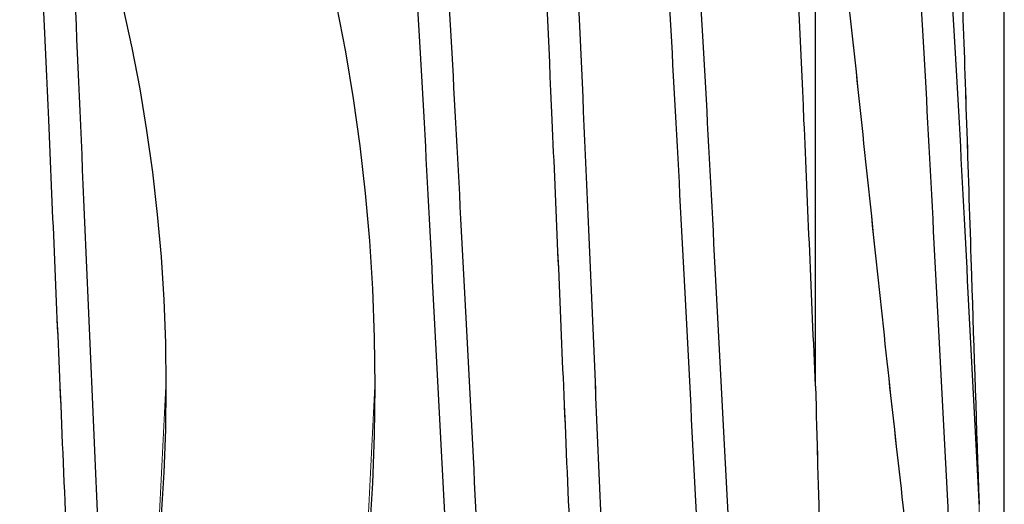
# Model space of a CAD drawing. Header units: inches. Extents: x 0.1 to 16.9, y 0.1 to 10.9.
# Tile 200 of 235: x 8.1043 to 8.1303, y 2.1852 to 2.1981. Entities that reach past the tile are written whole.
import ezdxf

# ---------------------------------------------------------------- set-up
doc = ezdxf.new("R2010")
doc.units = ezdxf.units.IN
doc.header["$MEASUREMENT"] = 0
doc.linetypes.add('PHANTOM', pattern=[0.49999999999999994, 0.25, -0.05, 0.05, -0.05, 0.05, -0.05])
doc.layers.add('FORMAT', color=7, linetype='Continuous')
doc.styles.add('SLDTEXTSTYLE0', font='TXT', dxfattribs={"width": 0.75})
doc.dimstyles.new('SLDDIMSTYLE7', dxfattribs={"dimtxt": 0.125, "dimasz": 0.13, "dimexe": 0, "dimexo": 0.0625, "dimgap": 0.03125, "dimtad": 0, "dimtih": 1, "dimtoh": 1, "dimlfac": 15, "dimrnd": 1e-09, "dimzin": 12, "dimdsep": 46, "dimtxsty": 'SLDTEXTSTYLE0', "dimsah": 1, "dimcen": 0.09, "dimadec": 0, "dimazin": 3, "dimtfac": 1, "dimtofl": 0, "dimtmove": 0, "dimatfit": 3, "dimfxl": 0, "dimfrac": 2, "dimtolj": 1, "dimtzin": 12, "dimarcsym": 0})

# ---------------------------------------------------------------- blocks, each defined once
blk = doc.blocks.new('_D_24')
at = {"layer": 'FORMAT'}
for p, q in [((10.62500713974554, 1.631753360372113), (10.62500713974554, 1.085542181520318)), ((7.99699900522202, 1.54086873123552), (7.99699900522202, 1.085542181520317)), ((7.99699900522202, 1.210542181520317), (8.768384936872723, 1.210542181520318)), ((10.62500713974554, 1.210542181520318), (9.879669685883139, 1.210542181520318))]:
    blk.add_line(p, q, dxfattribs=at)
for points in [[(7.99699900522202, 1.210542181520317), (8.12699900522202, 1.190542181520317), (8.12699900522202, 1.230542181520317)], [(10.62500713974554, 1.210542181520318), (10.49500713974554, 1.230542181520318), (10.49500713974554, 1.190542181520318)]]:
    blk.add_solid(points, dxfattribs=at)
at = {"layer": 'FORMAT', "char_height": 0.125, "attachment_point": 1, "style": 'SLDTEXTSTYLE0'}
for s, insert in [('HOOK REACH', (8.768384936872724, 1.470894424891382)), ('[991-1295]', (8.914565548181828, 1.27245691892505)), ('39-51', (9.111614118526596, 1.074019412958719))]:
    blk.add_mtext(s, dxfattribs=dict(at, insert=insert))

msp = doc.modelspace()

# ---------------------------------------------------------------- linework, layer by layer
at = {"color": 7, "linetype": 'Continuous', "lineweight": 25}
for p, q in [((8.130332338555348, 2.168373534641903), (8.130332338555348, 2.208373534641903)), ((8.12533233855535, 2.188373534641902), (8.12533233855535, 2.206016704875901))]:
    msp.add_line(p, q, dxfattribs=at)
at = {"color": 7, "linetype": 'PHANTOM', "lineweight": 18}
for p, q in [((8.130332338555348, 2.168373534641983), (8.130332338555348, 2.208373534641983)), ((8.130332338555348, 2.168373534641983), (8.130332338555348, 2.208373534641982)), ((8.130332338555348, 2.168373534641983), (8.130332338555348, 2.208373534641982)), ((8.12533233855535, 2.188373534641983), (8.12533233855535, 2.206016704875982)), ((8.12533233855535, 2.188373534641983), (8.12533233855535, 2.206016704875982)), ((8.12533233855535, 2.188373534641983), (8.12533233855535, 2.206016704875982))]:
    msp.add_line(p, q, dxfattribs=at)
at = {"color": 7, "linetype": 'Continuous', "lineweight": 25}
for radius in [0.04999999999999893, 0.04446666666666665]:
    msp.add_circle((8.063665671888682, 2.1883735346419), radius, dxfattribs=at)
at = {"color": 7, "linetype": 'PHANTOM', "lineweight": 18}
for centre, radius in [((8.063665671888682, 2.188373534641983), 0.04999999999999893), ((8.063665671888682, 2.188373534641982), 0.04999999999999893), ((8.063665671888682, 2.188373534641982), 0.04999999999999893), ((8.063665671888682, 2.188373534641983), 0.04446666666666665), ((8.063665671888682, 2.188373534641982), 0.04446666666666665), ((8.063665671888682, 2.188373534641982), 0.04446666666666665)]:
    msp.add_circle(centre, radius, dxfattribs=at)
at = {"color": 7, "linetype": 'Continuous', "lineweight": 25}
for points, knots in [([(8.120246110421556, 2.163660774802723), (8.12020021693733, 2.163713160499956), (8.120064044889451, 2.163868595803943), (8.119826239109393, 2.165907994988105), (8.119562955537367, 2.169520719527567), (8.119282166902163, 2.174453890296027), (8.118987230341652, 2.180798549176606), (8.118680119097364, 2.188051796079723), (8.118369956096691, 2.195279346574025), (8.118093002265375, 2.201449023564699), (8.11781029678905, 2.206518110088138), (8.11754720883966, 2.210435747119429), (8.11726551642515, 2.212759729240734), (8.117062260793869, 2.213658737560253), (8.116947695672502, 2.213238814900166), (8.116923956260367, 2.213151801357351)], [0, 0, 0, 0, 0.04214769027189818, 0.12505778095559, 0.2068045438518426, 0.2895855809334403, 0.3718851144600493, 0.4755939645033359, 0.5668629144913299, 0.6488854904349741, 0.7317726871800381, 0.8135015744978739, 0.896330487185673, 0.9785183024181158, 0.9999999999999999, 0.9999999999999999, 0.9999999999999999, 0.9999999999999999]), ([(8.12533233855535, 2.188373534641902), (8.125230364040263, 2.190756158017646), (8.125036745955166, 2.195280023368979), (8.124759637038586, 2.201448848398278), (8.124476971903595, 2.206518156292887), (8.124213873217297, 2.210435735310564), (8.123932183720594, 2.212759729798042), (8.123728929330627, 2.21365873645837), (8.1236143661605, 2.213238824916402), (8.123590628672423, 2.213151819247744)], [0, 0, 0, 0, 0.1740430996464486, 0.330454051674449, 0.4885137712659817, 0.6443646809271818, 0.8023132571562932, 0.9590393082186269, 1, 1, 1, 1]), ([(8.117831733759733, 2.213216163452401), (8.117854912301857, 2.213262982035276), (8.117968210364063, 2.213491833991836), (8.118177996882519, 2.212246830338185), (8.118453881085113, 2.209495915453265), (8.11872038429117, 2.205217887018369), (8.119003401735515, 2.199873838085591), (8.119266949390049, 2.193743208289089), (8.119547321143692, 2.187273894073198), (8.119819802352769, 2.180867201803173), (8.120089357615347, 2.174957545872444), (8.120371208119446, 2.169937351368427), (8.120634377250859, 2.166161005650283), (8.120909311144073, 2.163780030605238), (8.12108250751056, 2.16354391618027), (8.121165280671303, 2.163431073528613)], [0, 0, 0, 0, 0.02117986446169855, 0.103528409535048, 0.1857586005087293, 0.2674034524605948, 0.3500242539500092, 0.4314865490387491, 0.5139718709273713, 0.5959929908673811, 0.6778296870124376, 0.7603914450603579, 0.8418292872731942, 0.9244078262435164, 0.9999999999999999, 0.9999999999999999, 0.9999999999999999, 0.9999999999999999]), ([(8.128501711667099, 2.210033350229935), (8.128513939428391, 2.21007546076), (8.128601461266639, 2.210376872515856), (8.128770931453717, 2.208512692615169), (8.128994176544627, 2.204506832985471), (8.1292328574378, 2.198476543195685), (8.129447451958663, 2.191731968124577), (8.129595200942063, 2.187271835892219), (8.12966246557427, 2.185241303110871)], [0, 0, 0, 0, 0.0328821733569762, 0.2353585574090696, 0.4344760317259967, 0.6338826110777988, 0.8333203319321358, 1, 1, 1, 1]), ([(8.114499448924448, 2.208886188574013), (8.114555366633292, 2.208895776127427), (8.11470103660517, 2.208920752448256), (8.114949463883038, 2.207420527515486), (8.115215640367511, 2.204655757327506), (8.11549198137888, 2.200763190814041), (8.115769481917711, 2.196065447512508), (8.116034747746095, 2.190848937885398), (8.116318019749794, 2.185486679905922), (8.116582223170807, 2.18029599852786), (8.116861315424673, 2.175656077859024), (8.117135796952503, 2.171823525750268), (8.11740323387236, 2.169200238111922), (8.117611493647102, 2.16788544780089), (8.117718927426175, 2.167895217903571), (8.117736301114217, 2.16789679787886)], [0, 0, 0, 0, 0.05302519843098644, 0.1381347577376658, 0.2222085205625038, 0.3069379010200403, 0.391736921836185, 0.4757545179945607, 0.5608729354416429, 0.6448222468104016, 0.7297167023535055, 0.8143236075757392, 0.8985048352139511, 0.9835866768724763, 1, 1, 1, 1]), ([(8.121166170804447, 2.208886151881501), (8.12122207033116, 2.208895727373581), (8.121367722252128, 2.2089206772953), (8.12161613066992, 2.207420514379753), (8.121882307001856, 2.204655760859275), (8.122158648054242, 2.200763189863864), (8.122436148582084, 2.196065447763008), (8.122701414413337, 2.190848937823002), (8.122984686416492, 2.185486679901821), (8.123248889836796, 2.180295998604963), (8.123527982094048, 2.17565607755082), (8.123802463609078, 2.171823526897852), (8.12406990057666, 2.16920023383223), (8.124278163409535, 2.167885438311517), (8.124385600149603, 2.167895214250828), (8.124402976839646, 2.167896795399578)], [0, 0, 0, 0, 0.05300864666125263, 0.1381194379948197, 0.2221944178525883, 0.3069250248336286, 0.3917252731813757, 0.4757440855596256, 0.560863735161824, 0.6448142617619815, 0.7297099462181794, 0.8143180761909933, 0.8985005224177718, 0.9835835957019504, 1, 1, 1, 1]), ([(8.127832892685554, 2.208886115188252), (8.127888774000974, 2.208895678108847), (8.128034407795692, 2.20892060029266), (8.128282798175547, 2.207420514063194), (8.128548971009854, 2.20465571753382), (8.128825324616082, 2.2007633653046), (8.129102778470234, 2.196064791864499), (8.129368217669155, 2.190851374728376), (8.129561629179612, 2.187173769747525), (8.129658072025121, 2.185325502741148), (8.12966246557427, 2.185241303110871)], [0, 0, 0, 0, 0.09380503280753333, 0.2444678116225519, 0.3932970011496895, 0.5432867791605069, 0.6933998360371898, 0.8421295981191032, 0.9928080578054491, 1, 1, 1, 1]), ([(8.11376927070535, 2.208817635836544), (8.11379114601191, 2.208812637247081), (8.113903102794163, 2.208787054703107), (8.114116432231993, 2.20738757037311), (8.114382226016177, 2.204664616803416), (8.114658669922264, 2.2007608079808), (8.114936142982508, 2.196066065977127), (8.115201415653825, 2.190848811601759), (8.115484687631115, 2.185486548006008), (8.115748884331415, 2.180296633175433), (8.116028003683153, 2.175653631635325), (8.116302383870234, 2.171832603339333), (8.116570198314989, 2.169166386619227), (8.116810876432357, 2.16777643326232), (8.116949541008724, 2.167846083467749), (8.116998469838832, 2.167870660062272)], [0, 0, 0, 0, 0.02071722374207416, 0.1060297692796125, 0.1903040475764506, 0.2752355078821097, 0.3602367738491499, 0.4444547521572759, 0.5297761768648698, 0.6139257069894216, 0.699022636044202, 0.783831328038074, 0.8682133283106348, 0.9534980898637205, 1, 1, 1, 1]), ([(8.12043594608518, 2.208817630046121), (8.120457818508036, 2.208812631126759), (8.120569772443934, 2.208787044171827), (8.120783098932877, 2.20738756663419), (8.121048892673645, 2.204664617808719), (8.121325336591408, 2.200760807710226), (8.121602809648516, 2.19606606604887), (8.12186808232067, 2.190848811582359), (8.122151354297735, 2.185486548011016), (8.12241555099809, 2.180296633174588), (8.122694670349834, 2.175653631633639), (8.122969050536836, 2.171832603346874), (8.123236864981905, 2.169166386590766), (8.12347754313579, 2.16777643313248), (8.123616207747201, 2.167846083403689), (8.123665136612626, 2.167870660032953)], [0, 0, 0, 0, 0.02071454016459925, 0.106027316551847, 0.190301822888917, 0.2752335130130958, 0.360235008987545, 0.444453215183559, 0.5297748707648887, 0.6139246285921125, 0.6990217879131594, 0.7838307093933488, 0.8682129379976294, 0.9534979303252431, 0.9999999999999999, 0.9999999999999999, 0.9999999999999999, 0.9999999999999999]), ([(8.127102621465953, 2.208817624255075), (8.127124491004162, 2.208812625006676), (8.127236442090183, 2.208787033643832), (8.127449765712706, 2.207387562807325), (8.127715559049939, 2.204664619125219), (8.127992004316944, 2.200760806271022), (8.128269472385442, 2.196066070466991), (8.128534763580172, 2.190848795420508), (8.128817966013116, 2.185486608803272), (8.12908242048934, 2.180296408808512), (8.129360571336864, 2.175654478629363), (8.129555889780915, 2.172966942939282), (8.129653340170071, 2.17179868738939), (8.12966246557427, 2.17168929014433)], [0, 0, 0, 0, 0.02613179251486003, 0.1337697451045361, 0.2400977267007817, 0.3472548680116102, 0.4545000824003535, 0.5607570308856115, 0.6684061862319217, 0.774576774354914, 0.8819426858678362, 0.9889449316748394, 1, 1, 1, 1]), ([(8.12966246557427, 2.17168929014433), (8.129373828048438, 2.173083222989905), (8.128796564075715, 2.175871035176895), (8.127984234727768, 2.182292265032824), (8.127155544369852, 2.189607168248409), (8.1263617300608, 2.197306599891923), (8.125742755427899, 2.202797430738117), (8.125405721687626, 2.205441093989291), (8.12533233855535, 2.206016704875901)], [0, 0, 0, 0, 0.1829624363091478, 0.3659178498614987, 0.5502398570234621, 0.746464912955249, 0.9447972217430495, 0.9999999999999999, 0.9999999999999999, 0.9999999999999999, 0.9999999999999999]), ([(8.105947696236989, 2.174661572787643), (8.105857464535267, 2.176526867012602), (8.10565257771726, 2.180762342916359), (8.10534688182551, 2.18807440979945), (8.10503674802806, 2.195247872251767), (8.10478919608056, 2.20086329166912), (8.104634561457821, 2.203565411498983), (8.104572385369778, 2.204651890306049)], [0, 0, 0, 0, 0.1972497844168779, 0.4478900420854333, 0.6684659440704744, 0.8666955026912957, 1, 1, 1, 1]), ([(8.105525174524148, 2.202449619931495), (8.10557308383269, 2.20156079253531), (8.105713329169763, 2.198958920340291), (8.105933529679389, 2.193706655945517), (8.106214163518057, 2.18730662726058), (8.106435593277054, 2.181982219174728), (8.106566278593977, 2.179213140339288), (8.106606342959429, 2.178364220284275)], [0, 0, 0, 0, 0.1302545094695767, 0.3812951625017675, 0.6354884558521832, 0.8882512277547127, 1, 1, 1, 1]), ([(8.12533233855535, 2.188373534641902), (8.125407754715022, 2.185572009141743), (8.125558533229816, 2.179970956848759), (8.125790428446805, 2.172635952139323), (8.126014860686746, 2.167323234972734), (8.126219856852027, 2.164493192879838), (8.126342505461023, 2.16468402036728), (8.126388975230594, 2.164756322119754)], [0, 0, 0, 0, 0.2193077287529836, 0.4384589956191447, 0.6540671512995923, 0.8689310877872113, 1, 1, 1, 1])]:
    msp.add_open_spline(points, degree=3, knots=knots, dxfattribs=at)
at = {"color": 7, "linetype": 'PHANTOM', "lineweight": 18}
for points, knots in [([(8.120246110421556, 2.163660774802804), (8.12020021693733, 2.163713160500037), (8.120064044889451, 2.163868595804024), (8.119826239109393, 2.165907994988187), (8.119562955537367, 2.169520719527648), (8.119282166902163, 2.174453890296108), (8.118987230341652, 2.180798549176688), (8.118680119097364, 2.188051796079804), (8.11836995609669, 2.195279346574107), (8.118093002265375, 2.20144902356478), (8.117810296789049, 2.206518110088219), (8.11754720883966, 2.21043574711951), (8.11726551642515, 2.212759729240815), (8.117062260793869, 2.213658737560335), (8.116947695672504, 2.213238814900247), (8.116923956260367, 2.213151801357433)], [0, 0, 0, 0, 0.04214769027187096, 0.1250577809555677, 0.2068045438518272, 0.28958558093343, 0.3718851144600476, 0.475593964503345, 0.566862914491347, 0.6488854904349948, 0.7317726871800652, 0.8135015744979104, 0.8963304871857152, 0.9785183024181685, 1, 1, 1, 1]), ([(8.120246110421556, 2.163660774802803), (8.12020021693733, 2.163713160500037), (8.120064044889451, 2.163868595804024), (8.119826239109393, 2.165907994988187), (8.119562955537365, 2.169520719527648), (8.119282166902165, 2.174453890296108), (8.118987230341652, 2.180798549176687), (8.118680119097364, 2.188051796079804), (8.118369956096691, 2.195279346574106), (8.118093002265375, 2.20144902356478), (8.117810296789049, 2.206518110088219), (8.11754720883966, 2.210435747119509), (8.11726551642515, 2.212759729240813), (8.117062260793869, 2.213658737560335), (8.116947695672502, 2.213238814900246), (8.116923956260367, 2.213151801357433)], [0, 0, 0, 0, 0.04214769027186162, 0.125057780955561, 0.2068045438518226, 0.2895855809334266, 0.3718851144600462, 0.4755939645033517, 0.5668629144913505, 0.6488854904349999, 0.7317726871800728, 0.81350157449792, 0.8963304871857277, 0.978518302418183, 0.9999999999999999, 0.9999999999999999, 0.9999999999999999, 0.9999999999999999]), ([(8.120246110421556, 2.163660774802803), (8.12020021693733, 2.163713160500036), (8.120064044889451, 2.163868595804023), (8.119826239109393, 2.165907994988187), (8.119562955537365, 2.169520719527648), (8.119282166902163, 2.174453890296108), (8.118987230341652, 2.180798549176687), (8.118680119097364, 2.188051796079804), (8.118369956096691, 2.195279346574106), (8.118093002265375, 2.201449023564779), (8.117810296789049, 2.206518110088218), (8.11754720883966, 2.210435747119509), (8.11726551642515, 2.212759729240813), (8.11706226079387, 2.213658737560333), (8.116947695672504, 2.213238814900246), (8.116923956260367, 2.213151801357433)], [0, 0, 0, 0, 0.04214769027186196, 0.1250577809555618, 0.2068045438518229, 0.2895855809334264, 0.3718851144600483, 0.4755939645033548, 0.5668629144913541, 0.6488854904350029, 0.731772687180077, 0.813501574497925, 0.8963304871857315, 0.9785183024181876, 0.9999999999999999, 0.9999999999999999, 0.9999999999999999, 0.9999999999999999]), ([(8.12533233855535, 2.188373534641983), (8.125230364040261, 2.190756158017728), (8.125036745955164, 2.19528002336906), (8.124759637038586, 2.201448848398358), (8.124476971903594, 2.206518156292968), (8.124213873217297, 2.210435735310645), (8.123932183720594, 2.212759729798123), (8.123728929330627, 2.213658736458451), (8.1236143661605, 2.213238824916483), (8.123590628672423, 2.213151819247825)], [0, 0, 0, 0, 0.1740430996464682, 0.3304540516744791, 0.4885137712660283, 0.6443646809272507, 0.8023132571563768, 0.9590393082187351, 1, 1, 1, 1]), ([(8.12533233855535, 2.188373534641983), (8.125230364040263, 2.190756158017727), (8.125036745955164, 2.195280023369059), (8.124759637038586, 2.201448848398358), (8.124476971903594, 2.206518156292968), (8.124213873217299, 2.210435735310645), (8.123932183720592, 2.212759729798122), (8.123728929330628, 2.21365873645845), (8.1236143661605, 2.213238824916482), (8.123590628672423, 2.213151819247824)], [0, 0, 0, 0, 0.1740430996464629, 0.3304540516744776, 0.4885137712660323, 0.6443646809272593, 0.8023132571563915, 0.9590393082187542, 1, 1, 1, 1]), ([(8.12533233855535, 2.188373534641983), (8.125230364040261, 2.190756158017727), (8.125036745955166, 2.195280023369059), (8.124759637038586, 2.201448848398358), (8.124476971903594, 2.206518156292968), (8.124213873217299, 2.210435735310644), (8.123932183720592, 2.212759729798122), (8.123728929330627, 2.21365873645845), (8.1236143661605, 2.213238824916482), (8.123590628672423, 2.213151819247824)], [0, 0, 0, 0, 0.1740430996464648, 0.3304540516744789, 0.4885137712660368, 0.6443646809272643, 0.8023132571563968, 0.9590393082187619, 1, 1, 1, 1]), ([(8.117831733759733, 2.213216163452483), (8.117854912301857, 2.213262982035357), (8.117968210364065, 2.213491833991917), (8.118177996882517, 2.212246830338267), (8.118453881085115, 2.209495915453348), (8.11872038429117, 2.205217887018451), (8.119003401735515, 2.199873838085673), (8.119266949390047, 2.193743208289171), (8.119547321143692, 2.18727389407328), (8.119819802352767, 2.180867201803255), (8.120089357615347, 2.174957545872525), (8.120371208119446, 2.169937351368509), (8.120634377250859, 2.166161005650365), (8.120909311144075, 2.16378003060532), (8.121082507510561, 2.163543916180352), (8.121165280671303, 2.163431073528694)], [0, 0, 0, 0, 0.02117986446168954, 0.1035284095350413, 0.1857586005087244, 0.2674034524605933, 0.3500242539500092, 0.4314865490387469, 0.5139718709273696, 0.5959929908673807, 0.6778296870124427, 0.7603914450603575, 0.8418292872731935, 0.924407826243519, 0.9999999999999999, 0.9999999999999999, 0.9999999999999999, 0.9999999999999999]), ([(8.117831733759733, 2.213216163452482), (8.117854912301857, 2.213262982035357), (8.117968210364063, 2.213491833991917), (8.118177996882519, 2.212246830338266), (8.118453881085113, 2.209495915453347), (8.11872038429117, 2.205217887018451), (8.119003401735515, 2.199873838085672), (8.119266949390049, 2.19374320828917), (8.119547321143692, 2.18727389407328), (8.119819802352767, 2.180867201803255), (8.120089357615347, 2.174957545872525), (8.120371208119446, 2.169937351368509), (8.120634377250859, 2.166161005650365), (8.120909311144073, 2.163780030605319), (8.121082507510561, 2.163543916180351), (8.121165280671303, 2.163431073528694)], [0, 0, 0, 0, 0.02117986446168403, 0.103528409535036, 0.1857586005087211, 0.2674034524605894, 0.3500242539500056, 0.4314865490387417, 0.5139718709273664, 0.5959929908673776, 0.6778296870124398, 0.7603914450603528, 0.8418292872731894, 0.9244078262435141, 1, 1, 1, 1]), ([(8.117831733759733, 2.213216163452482), (8.117854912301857, 2.213262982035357), (8.117968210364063, 2.213491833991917), (8.118177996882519, 2.212246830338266), (8.118453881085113, 2.209495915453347), (8.11872038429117, 2.20521788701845), (8.119003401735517, 2.199873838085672), (8.119266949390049, 2.19374320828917), (8.119547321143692, 2.18727389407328), (8.119819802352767, 2.180867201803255), (8.120089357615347, 2.174957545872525), (8.120371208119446, 2.169937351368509), (8.120634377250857, 2.166161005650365), (8.120909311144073, 2.163780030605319), (8.12108250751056, 2.163543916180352), (8.121165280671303, 2.163431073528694)], [0, 0, 0, 0, 0.02117986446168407, 0.1035284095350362, 0.1857586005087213, 0.2674034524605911, 0.3500242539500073, 0.4314865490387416, 0.5139718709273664, 0.5959929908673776, 0.6778296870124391, 0.7603914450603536, 0.8418292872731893, 0.9244078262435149, 1, 1, 1, 1]), ([(8.128501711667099, 2.210033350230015), (8.128513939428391, 2.210075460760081), (8.12860146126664, 2.210376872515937), (8.128770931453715, 2.20851269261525), (8.128994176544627, 2.204506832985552), (8.1292328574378, 2.198476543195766), (8.129447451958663, 2.191731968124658), (8.129595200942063, 2.187271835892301), (8.12966246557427, 2.185241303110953)], [0, 0, 0, 0, 0.03288217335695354, 0.2353585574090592, 0.4344760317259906, 0.6338826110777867, 0.8333203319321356, 1, 1, 1, 1]), ([(8.128501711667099, 2.210033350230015), (8.128513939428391, 2.21007546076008), (8.128601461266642, 2.210376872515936), (8.128770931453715, 2.20851269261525), (8.128994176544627, 2.204506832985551), (8.1292328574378, 2.198476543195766), (8.129447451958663, 2.191731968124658), (8.129595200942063, 2.1872718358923), (8.12966246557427, 2.185241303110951)], [0, 0, 0, 0, 0.03288217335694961, 0.2353585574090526, 0.4344760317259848, 0.633882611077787, 0.8333203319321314, 1, 1, 1, 1]), ([(8.128501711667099, 2.210033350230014), (8.128513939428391, 2.21007546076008), (8.12860146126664, 2.210376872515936), (8.128770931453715, 2.208512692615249), (8.128994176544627, 2.20450683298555), (8.1292328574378, 2.198476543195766), (8.129447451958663, 2.191731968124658), (8.129595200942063, 2.1872718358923), (8.12966246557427, 2.185241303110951)], [0, 0, 0, 0, 0.03288217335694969, 0.2353585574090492, 0.4344760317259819, 0.6338826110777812, 0.833320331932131, 1, 1, 1, 1]), ([(8.114499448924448, 2.208886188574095), (8.114555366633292, 2.208895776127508), (8.11470103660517, 2.208920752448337), (8.114949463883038, 2.207420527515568), (8.115215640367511, 2.204655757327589), (8.11549198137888, 2.200763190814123), (8.115769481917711, 2.19606544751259), (8.116034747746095, 2.190848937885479), (8.116318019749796, 2.185486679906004), (8.116582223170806, 2.180295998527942), (8.116861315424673, 2.175656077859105), (8.117135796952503, 2.171823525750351), (8.11740323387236, 2.169200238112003), (8.117611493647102, 2.167885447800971), (8.117718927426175, 2.167895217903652), (8.117736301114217, 2.167896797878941)], [0, 0, 0, 0, 0.05302519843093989, 0.138134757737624, 0.2222085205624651, 0.3069379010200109, 0.3917369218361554, 0.47575451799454, 0.5608729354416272, 0.644822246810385, 0.7297167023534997, 0.8143236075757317, 0.8985048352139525, 0.983586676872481, 0.9999999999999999, 0.9999999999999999, 0.9999999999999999, 0.9999999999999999]), ([(8.114499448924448, 2.208886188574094), (8.114555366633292, 2.208895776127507), (8.11470103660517, 2.208920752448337), (8.114949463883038, 2.207420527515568), (8.115215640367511, 2.204655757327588), (8.115491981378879, 2.200763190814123), (8.115769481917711, 2.19606544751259), (8.116034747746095, 2.190848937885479), (8.116318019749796, 2.185486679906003), (8.116582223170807, 2.180295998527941), (8.116861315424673, 2.175656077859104), (8.117135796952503, 2.171823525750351), (8.11740323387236, 2.169200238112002), (8.117611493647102, 2.167885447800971), (8.117718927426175, 2.167895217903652), (8.117736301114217, 2.167896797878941)], [0, 0, 0, 0, 0.0530251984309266, 0.1381347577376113, 0.2222085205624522, 0.3069379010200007, 0.3917369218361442, 0.4757545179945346, 0.5608729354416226, 0.6448222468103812, 0.729716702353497, 0.81432360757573, 0.8985048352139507, 0.9835866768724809, 1, 1, 1, 1]), ([(8.114499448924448, 2.208886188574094), (8.114555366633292, 2.208895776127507), (8.11470103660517, 2.208920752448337), (8.114949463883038, 2.207420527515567), (8.115215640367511, 2.204655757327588), (8.11549198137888, 2.200763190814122), (8.115769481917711, 2.19606544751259), (8.116034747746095, 2.190848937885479), (8.116318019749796, 2.185486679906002), (8.116582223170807, 2.180295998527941), (8.116861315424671, 2.175656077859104), (8.117135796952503, 2.17182352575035), (8.11740323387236, 2.169200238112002), (8.117611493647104, 2.167885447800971), (8.117718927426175, 2.167895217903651), (8.117736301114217, 2.167896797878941)], [0, 0, 0, 0, 0.05302519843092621, 0.138134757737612, 0.222208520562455, 0.3069379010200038, 0.3917369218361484, 0.4757545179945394, 0.5608729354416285, 0.6448222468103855, 0.7297167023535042, 0.81432360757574, 0.8985048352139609, 0.9835866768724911, 1, 1, 1, 1]), ([(8.121166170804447, 2.208886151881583), (8.12122207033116, 2.208895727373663), (8.121367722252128, 2.208920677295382), (8.12161613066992, 2.207420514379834), (8.121882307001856, 2.204655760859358), (8.122158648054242, 2.200763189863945), (8.122436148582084, 2.19606544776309), (8.122701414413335, 2.190848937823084), (8.122984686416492, 2.185486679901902), (8.123248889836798, 2.180295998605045), (8.123527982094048, 2.1756560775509), (8.123802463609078, 2.171823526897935), (8.12406990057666, 2.169200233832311), (8.124278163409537, 2.167885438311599), (8.124385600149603, 2.167895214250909), (8.124402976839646, 2.167896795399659)], [0, 0, 0, 0, 0.05300864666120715, 0.1381194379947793, 0.2221944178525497, 0.3069250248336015, 0.3917252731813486, 0.4757440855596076, 0.5608637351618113, 0.6448142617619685, 0.7297099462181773, 0.8143180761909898, 0.8985005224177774, 0.9835835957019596, 1, 1, 1, 1]), ([(8.121166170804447, 2.208886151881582), (8.12122207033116, 2.208895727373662), (8.12136772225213, 2.208920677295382), (8.12161613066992, 2.207420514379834), (8.121882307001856, 2.204655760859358), (8.122158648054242, 2.200763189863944), (8.122436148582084, 2.196065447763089), (8.122701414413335, 2.190848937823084), (8.12298468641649, 2.185486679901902), (8.123248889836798, 2.180295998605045), (8.123527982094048, 2.1756560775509), (8.123802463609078, 2.171823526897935), (8.12406990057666, 2.16920023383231), (8.124278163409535, 2.167885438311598), (8.124385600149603, 2.167895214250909), (8.124402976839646, 2.167896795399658)], [0, 0, 0, 0, 0.05300864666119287, 0.1381194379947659, 0.2221944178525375, 0.3069250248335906, 0.3917252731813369, 0.475744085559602, 0.5608637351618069, 0.6448142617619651, 0.7297099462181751, 0.814318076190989, 0.8985005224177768, 0.9835835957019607, 1, 1, 1, 1]), ([(8.121166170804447, 2.208886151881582), (8.121222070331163, 2.208895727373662), (8.12136772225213, 2.208920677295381), (8.12161613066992, 2.207420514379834), (8.121882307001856, 2.204655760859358), (8.122158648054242, 2.200763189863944), (8.122436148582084, 2.196065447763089), (8.122701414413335, 2.190848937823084), (8.122984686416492, 2.185486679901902), (8.123248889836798, 2.180295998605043), (8.123527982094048, 2.175656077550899), (8.12380246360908, 2.171823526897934), (8.12406990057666, 2.16920023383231), (8.124278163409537, 2.167885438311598), (8.124385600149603, 2.167895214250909), (8.124402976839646, 2.167896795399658)], [0, 0, 0, 0, 0.05300864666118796, 0.1381194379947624, 0.2221944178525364, 0.3069250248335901, 0.3917252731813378, 0.4757440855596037, 0.56086373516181, 0.6448142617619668, 0.7297099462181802, 0.814318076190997, 0.8985005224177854, 0.9835835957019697, 1, 1, 1, 1]), ([(8.127832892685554, 2.208886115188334), (8.127888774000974, 2.208895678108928), (8.128034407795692, 2.208920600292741), (8.12828279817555, 2.207420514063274), (8.128548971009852, 2.204655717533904), (8.128825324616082, 2.200763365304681), (8.129102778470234, 2.19606479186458), (8.129368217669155, 2.190851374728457), (8.129561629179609, 2.187173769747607), (8.129658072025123, 2.185325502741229), (8.129662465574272, 2.185241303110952)], [0, 0, 0, 0, 0.09380503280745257, 0.2444678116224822, 0.3932970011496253, 0.5432867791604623, 0.6933998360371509, 0.8421295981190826, 0.9928080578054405, 1, 1, 1, 1]), ([(8.127832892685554, 2.208886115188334), (8.127888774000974, 2.208895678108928), (8.128034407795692, 2.208920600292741), (8.12828279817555, 2.207420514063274), (8.128548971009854, 2.204655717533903), (8.128825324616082, 2.200763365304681), (8.129102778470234, 2.196064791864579), (8.129368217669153, 2.190851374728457), (8.129561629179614, 2.187173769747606), (8.129658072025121, 2.185325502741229), (8.12966246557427, 2.185241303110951)], [0, 0, 0, 0, 0.09380503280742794, 0.2444678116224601, 0.3932970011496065, 0.5432867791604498, 0.6933998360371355, 0.8421295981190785, 0.9928080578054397, 1, 1, 1, 1]), ([(8.127832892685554, 2.208886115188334), (8.127888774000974, 2.208895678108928), (8.128034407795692, 2.208920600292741), (8.12828279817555, 2.207420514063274), (8.128548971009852, 2.204655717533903), (8.128825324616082, 2.200763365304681), (8.129102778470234, 2.196064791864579), (8.129368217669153, 2.190851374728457), (8.129561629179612, 2.187173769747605), (8.129658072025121, 2.185325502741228), (8.12966246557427, 2.185241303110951)], [0, 0, 0, 0, 0.09380503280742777, 0.2444678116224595, 0.3932970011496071, 0.5432867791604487, 0.6933998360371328, 0.8421295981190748, 0.9928080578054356, 0.9999999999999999, 0.9999999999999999, 0.9999999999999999, 0.9999999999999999]), ([(8.11376927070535, 2.208817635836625), (8.11379114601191, 2.208812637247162), (8.113903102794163, 2.208787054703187), (8.114116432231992, 2.207387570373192), (8.114382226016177, 2.204664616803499), (8.114658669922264, 2.200760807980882), (8.114936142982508, 2.19606606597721), (8.115201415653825, 2.19084881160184), (8.115484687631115, 2.18548654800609), (8.115748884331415, 2.180296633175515), (8.116028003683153, 2.175653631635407), (8.116302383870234, 2.171832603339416), (8.116570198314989, 2.169166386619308), (8.116810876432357, 2.167776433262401), (8.116949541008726, 2.167846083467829), (8.116998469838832, 2.167870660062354)], [0, 0, 0, 0, 0.02071722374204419, 0.1060297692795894, 0.1903040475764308, 0.2752355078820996, 0.3602367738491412, 0.4444547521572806, 0.52977617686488, 0.6139257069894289, 0.6990226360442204, 0.7838313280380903, 0.8682133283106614, 0.9534980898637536, 1, 1, 1, 1]), ([(8.11376927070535, 2.208817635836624), (8.11379114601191, 2.208812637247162), (8.113903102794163, 2.208787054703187), (8.114116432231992, 2.207387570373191), (8.114382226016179, 2.204664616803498), (8.114658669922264, 2.200760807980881), (8.114936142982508, 2.196066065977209), (8.115201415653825, 2.190848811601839), (8.115484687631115, 2.185486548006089), (8.115748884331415, 2.180296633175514), (8.116028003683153, 2.175653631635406), (8.116302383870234, 2.171832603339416), (8.116570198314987, 2.169166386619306), (8.116810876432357, 2.167776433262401), (8.116949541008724, 2.167846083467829), (8.116998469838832, 2.167870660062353)], [0, 0, 0, 0, 0.02071722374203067, 0.1060297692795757, 0.1903040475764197, 0.2752355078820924, 0.3602367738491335, 0.4444547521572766, 0.5297761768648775, 0.6139257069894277, 0.699022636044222, 0.7838313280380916, 0.8682133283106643, 0.9534980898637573, 0.9999999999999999, 0.9999999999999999, 0.9999999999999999, 0.9999999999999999]), ([(8.113769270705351, 2.208817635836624), (8.11379114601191, 2.208812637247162), (8.113903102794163, 2.208787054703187), (8.114116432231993, 2.207387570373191), (8.114382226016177, 2.204664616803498), (8.114658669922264, 2.20076080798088), (8.114936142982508, 2.196066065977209), (8.115201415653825, 2.190848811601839), (8.115484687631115, 2.185486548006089), (8.115748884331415, 2.180296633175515), (8.116028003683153, 2.175653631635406), (8.116302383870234, 2.171832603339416), (8.116570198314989, 2.169166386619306), (8.116810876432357, 2.167776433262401), (8.116949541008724, 2.167846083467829), (8.116998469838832, 2.167870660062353)], [0, 0, 0, 0, 0.0207172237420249, 0.1060297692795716, 0.1903040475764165, 0.2752355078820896, 0.3602367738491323, 0.4444547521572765, 0.5297761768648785, 0.6139257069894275, 0.6990226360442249, 0.7838313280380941, 0.8682133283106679, 0.9534980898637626, 1, 1, 1, 1]), ([(8.12043594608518, 2.208817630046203), (8.120457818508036, 2.208812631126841), (8.120569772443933, 2.208787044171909), (8.120783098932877, 2.20738756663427), (8.121048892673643, 2.204664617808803), (8.121325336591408, 2.200760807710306), (8.121602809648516, 2.196066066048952), (8.121868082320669, 2.19084881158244), (8.122151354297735, 2.185486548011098), (8.12241555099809, 2.180296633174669), (8.122694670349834, 2.17565363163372), (8.122969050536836, 2.171832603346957), (8.123236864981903, 2.169166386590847), (8.12347754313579, 2.167776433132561), (8.123616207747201, 2.16784608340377), (8.123665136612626, 2.167870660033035)], [0, 0, 0, 0, 0.02071454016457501, 0.1060273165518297, 0.1903018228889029, 0.2752335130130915, 0.360235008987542, 0.4444532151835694, 0.5297748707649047, 0.6139246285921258, 0.6990217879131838, 0.7838307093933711, 0.8682129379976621, 0.9534979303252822, 0.9999999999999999, 0.9999999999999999, 0.9999999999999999, 0.9999999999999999]), ([(8.12043594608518, 2.208817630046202), (8.120457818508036, 2.20881263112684), (8.120569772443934, 2.208787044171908), (8.120783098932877, 2.20738756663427), (8.121048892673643, 2.204664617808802), (8.121325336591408, 2.200760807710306), (8.121602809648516, 2.196066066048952), (8.121868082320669, 2.190848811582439), (8.122151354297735, 2.185486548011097), (8.12241555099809, 2.180296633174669), (8.122694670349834, 2.175653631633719), (8.122969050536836, 2.171832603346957), (8.123236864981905, 2.169166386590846), (8.123477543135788, 2.167776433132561), (8.123616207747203, 2.16784608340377), (8.123665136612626, 2.167870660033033)], [0, 0, 0, 0, 0.0207145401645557, 0.1060273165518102, 0.1903018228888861, 0.2752335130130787, 0.3602350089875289, 0.44445321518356, 0.5297748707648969, 0.6139246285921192, 0.6990217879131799, 0.7838307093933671, 0.8682129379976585, 0.9534979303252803, 1, 1, 1, 1]), ([(8.12043594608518, 2.208817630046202), (8.120457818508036, 2.20881263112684), (8.120569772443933, 2.208787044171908), (8.120783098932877, 2.20738756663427), (8.121048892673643, 2.204664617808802), (8.121325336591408, 2.200760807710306), (8.121602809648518, 2.196066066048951), (8.121868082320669, 2.190848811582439), (8.122151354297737, 2.185486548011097), (8.12241555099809, 2.180296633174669), (8.122694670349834, 2.175653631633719), (8.122969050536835, 2.171832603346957), (8.123236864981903, 2.169166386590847), (8.123477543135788, 2.16777643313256), (8.123616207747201, 2.16784608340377), (8.123665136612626, 2.167870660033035)], [0, 0, 0, 0, 0.02071454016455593, 0.106027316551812, 0.1903018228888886, 0.2752335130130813, 0.3602350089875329, 0.444453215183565, 0.5297748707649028, 0.6139246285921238, 0.6990217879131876, 0.7838307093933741, 0.8682129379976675, 0.9534979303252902, 1, 1, 1, 1]), ([(8.127102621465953, 2.208817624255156), (8.127124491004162, 2.208812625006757), (8.127236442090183, 2.208787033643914), (8.127449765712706, 2.207387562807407), (8.12771555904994, 2.204664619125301), (8.127992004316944, 2.200760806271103), (8.128269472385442, 2.196066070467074), (8.128534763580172, 2.19084879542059), (8.128817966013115, 2.185486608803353), (8.129082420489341, 2.180296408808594), (8.129360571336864, 2.175654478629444), (8.129555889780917, 2.172966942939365), (8.129653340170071, 2.171798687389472), (8.12966246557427, 2.171689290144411)], [0, 0, 0, 0, 0.02613179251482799, 0.1337697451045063, 0.2400977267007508, 0.3472548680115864, 0.4545000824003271, 0.5607570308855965, 0.6684061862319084, 0.7745767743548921, 0.8819426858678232, 0.9889449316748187, 0.9999999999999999, 0.9999999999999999, 0.9999999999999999, 0.9999999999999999]), ([(8.127102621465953, 2.208817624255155), (8.127124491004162, 2.208812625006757), (8.127236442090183, 2.208787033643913), (8.127449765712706, 2.207387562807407), (8.12771555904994, 2.2046646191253), (8.127992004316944, 2.200760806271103), (8.128269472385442, 2.196066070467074), (8.128534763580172, 2.190848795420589), (8.128817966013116, 2.185486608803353), (8.129082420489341, 2.180296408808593), (8.129360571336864, 2.175654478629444), (8.129555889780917, 2.172966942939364), (8.129653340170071, 2.171798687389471), (8.12966246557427, 2.17168929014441)], [0, 0, 0, 0, 0.02613179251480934, 0.1337697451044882, 0.2400977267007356, 0.3472548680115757, 0.4545000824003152, 0.5607570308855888, 0.6684061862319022, 0.7745767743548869, 0.8819426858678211, 0.9889449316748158, 1, 1, 1, 1]), ([(8.127102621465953, 2.208817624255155), (8.127124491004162, 2.208812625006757), (8.127236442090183, 2.208787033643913), (8.127449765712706, 2.207387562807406), (8.12771555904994, 2.2046646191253), (8.127992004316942, 2.200760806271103), (8.128269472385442, 2.196066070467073), (8.128534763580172, 2.190848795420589), (8.128817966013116, 2.185486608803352), (8.129082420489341, 2.180296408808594), (8.129360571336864, 2.175654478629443), (8.129555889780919, 2.172966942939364), (8.129653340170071, 2.171798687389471), (8.12966246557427, 2.17168929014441)], [0, 0, 0, 0, 0.02613179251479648, 0.1337697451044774, 0.2400977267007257, 0.347254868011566, 0.4545000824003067, 0.5607570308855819, 0.6684061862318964, 0.7745767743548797, 0.8819426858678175, 0.9889449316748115, 1, 1, 1, 1]), ([(8.12966246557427, 2.171689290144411), (8.129373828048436, 2.173083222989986), (8.128796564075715, 2.175871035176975), (8.127984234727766, 2.182292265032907), (8.127155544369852, 2.189607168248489), (8.1263617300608, 2.197306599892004), (8.125742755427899, 2.202797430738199), (8.125405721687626, 2.205441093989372), (8.12533233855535, 2.206016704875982)], [0, 0, 0, 0, 0.1829624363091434, 0.3659178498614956, 0.5502398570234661, 0.7464649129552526, 0.9447972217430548, 0.9999999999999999, 0.9999999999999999, 0.9999999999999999, 0.9999999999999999]), ([(8.12966246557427, 2.17168929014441), (8.129373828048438, 2.173083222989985), (8.128796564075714, 2.175871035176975), (8.127984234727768, 2.182292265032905), (8.12715554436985, 2.18960716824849), (8.1263617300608, 2.197306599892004), (8.125742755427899, 2.202797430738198), (8.125405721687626, 2.205441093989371), (8.12533233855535, 2.206016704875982)], [0, 0, 0, 0, 0.1829624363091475, 0.365917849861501, 0.5502398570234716, 0.7464649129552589, 0.9447972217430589, 1, 1, 1, 1]), ([(8.12966246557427, 2.17168929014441), (8.129373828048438, 2.173083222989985), (8.128796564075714, 2.175871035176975), (8.127984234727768, 2.182292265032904), (8.12715554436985, 2.189607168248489), (8.1263617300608, 2.197306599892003), (8.125742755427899, 2.202797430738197), (8.125405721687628, 2.205441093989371), (8.12533233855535, 2.206016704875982)], [0, 0, 0, 0, 0.1829624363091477, 0.3659178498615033, 0.550239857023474, 0.7464649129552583, 0.9447972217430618, 1, 1, 1, 1]), ([(8.105947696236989, 2.174661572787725), (8.105857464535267, 2.176526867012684), (8.105652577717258, 2.180762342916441), (8.10534688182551, 2.188074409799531), (8.105036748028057, 2.195247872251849), (8.10478919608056, 2.200863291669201), (8.104634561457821, 2.203565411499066), (8.104572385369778, 2.204651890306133)], [0, 0, 0, 0, 0.1972497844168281, 0.4478900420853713, 0.6684659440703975, 0.866695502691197, 1, 1, 1, 1]), ([(8.105947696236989, 2.174661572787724), (8.105857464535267, 2.176526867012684), (8.10565257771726, 2.18076234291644), (8.10534688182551, 2.18807440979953), (8.10503674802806, 2.195247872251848), (8.10478919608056, 2.200863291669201), (8.10463456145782, 2.203565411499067), (8.104572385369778, 2.204651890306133)], [0, 0, 0, 0, 0.1972497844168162, 0.4478900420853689, 0.6684659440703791, 0.8666955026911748, 1, 1, 1, 1]), ([(8.105947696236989, 2.174661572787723), (8.105857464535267, 2.176526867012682), (8.10565257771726, 2.180762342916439), (8.10534688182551, 2.18807440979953), (8.10503674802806, 2.195247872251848), (8.10478919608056, 2.200863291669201), (8.104634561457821, 2.203565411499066), (8.104572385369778, 2.204651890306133)], [0, 0, 0, 0, 0.1972497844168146, 0.4478900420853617, 0.6684659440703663, 0.8666955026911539, 1, 1, 1, 1]), ([(8.105525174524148, 2.202449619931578), (8.10557308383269, 2.201560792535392), (8.105713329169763, 2.198958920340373), (8.10593352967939, 2.193706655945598), (8.106214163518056, 2.187306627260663), (8.106435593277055, 2.18198221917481), (8.106566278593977, 2.179213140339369), (8.106606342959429, 2.178364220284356)], [0, 0, 0, 0, 0.1302545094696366, 0.381295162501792, 0.6354884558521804, 0.8882512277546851, 1, 1, 1, 1]), ([(8.105525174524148, 2.202449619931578), (8.10557308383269, 2.201560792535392), (8.105713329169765, 2.198958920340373), (8.10593352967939, 2.193706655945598), (8.106214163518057, 2.187306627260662), (8.106435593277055, 2.181982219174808), (8.106566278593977, 2.179213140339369), (8.106606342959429, 2.178364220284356)], [0, 0, 0, 0, 0.1302545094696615, 0.3812951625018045, 0.6354884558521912, 0.8882512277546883, 1, 1, 1, 1]), ([(8.105525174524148, 2.202449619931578), (8.10557308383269, 2.201560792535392), (8.105713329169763, 2.198958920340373), (8.105933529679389, 2.193706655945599), (8.106214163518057, 2.187306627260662), (8.106435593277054, 2.18198221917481), (8.106566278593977, 2.179213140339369), (8.106606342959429, 2.178364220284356)], [0, 0, 0, 0, 0.1302545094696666, 0.3812951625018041, 0.6354884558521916, 0.8882512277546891, 1, 1, 1, 1]), ([(8.12533233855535, 2.188373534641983), (8.125407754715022, 2.185572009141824), (8.125558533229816, 2.17997095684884), (8.125790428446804, 2.172635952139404), (8.126014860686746, 2.167323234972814), (8.126219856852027, 2.164493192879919), (8.126342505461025, 2.164684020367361), (8.126388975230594, 2.164756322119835)], [0, 0, 0, 0, 0.219307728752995, 0.43845899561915, 0.654067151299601, 0.8689310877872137, 1, 1, 1, 1]), ([(8.12533233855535, 2.188373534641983), (8.125407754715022, 2.185572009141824), (8.125558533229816, 2.17997095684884), (8.125790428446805, 2.172635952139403), (8.126014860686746, 2.167323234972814), (8.126219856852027, 2.164493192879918), (8.126342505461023, 2.164684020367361), (8.126388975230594, 2.164756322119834)], [0, 0, 0, 0, 0.2193077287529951, 0.4384589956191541, 0.6540671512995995, 0.8689310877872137, 0.9999999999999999, 0.9999999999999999, 0.9999999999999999, 0.9999999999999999]), ([(8.12533233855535, 2.188373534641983), (8.125407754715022, 2.185572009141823), (8.125558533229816, 2.17997095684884), (8.125790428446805, 2.172635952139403), (8.126014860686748, 2.167323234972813), (8.126219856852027, 2.164493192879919), (8.126342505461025, 2.16468402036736), (8.126388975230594, 2.164756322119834)], [0, 0, 0, 0, 0.2193077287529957, 0.4384589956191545, 0.6540671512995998, 0.868931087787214, 1, 1, 1, 1]), ([(8.129662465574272, 2.185241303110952), (8.12966246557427, 2.184693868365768), (8.129662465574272, 2.181928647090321), (8.129662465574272, 2.177179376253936), (8.12966246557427, 2.173460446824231), (8.129662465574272, 2.171895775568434), (8.12966246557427, 2.171689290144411)], [0, 0, 0, 0, 0.1028978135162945, 0.5197609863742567, 0.9366241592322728, 1, 1, 1, 1])]:
    msp.add_open_spline(points, degree=3, knots=knots, dxfattribs=at)

# ---------------------------------------------------------------- dimensions: what is measured, and where the dimension line sits
at = {"layer": 'FORMAT'}
dim = msp.add_linear_dim(base=(10.62500713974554, 1.210542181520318), p1=(7.99699900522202, 2.170040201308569), p2=(10.62500713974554, 6.240613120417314), angle=9.682023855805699e-15, text='HOOK REACH\\P[991-1295]\\P39-51', dimstyle='SLDDIMSTYLE7', dxfattribs=at)
dim.commit()
dim.dimension.update_dxf_attribs({"geometry": '_D_24', "text_midpoint": (9.324027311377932, 1.210542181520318), "dimtype": 160})

doc.saveas('drawing.dxf')
